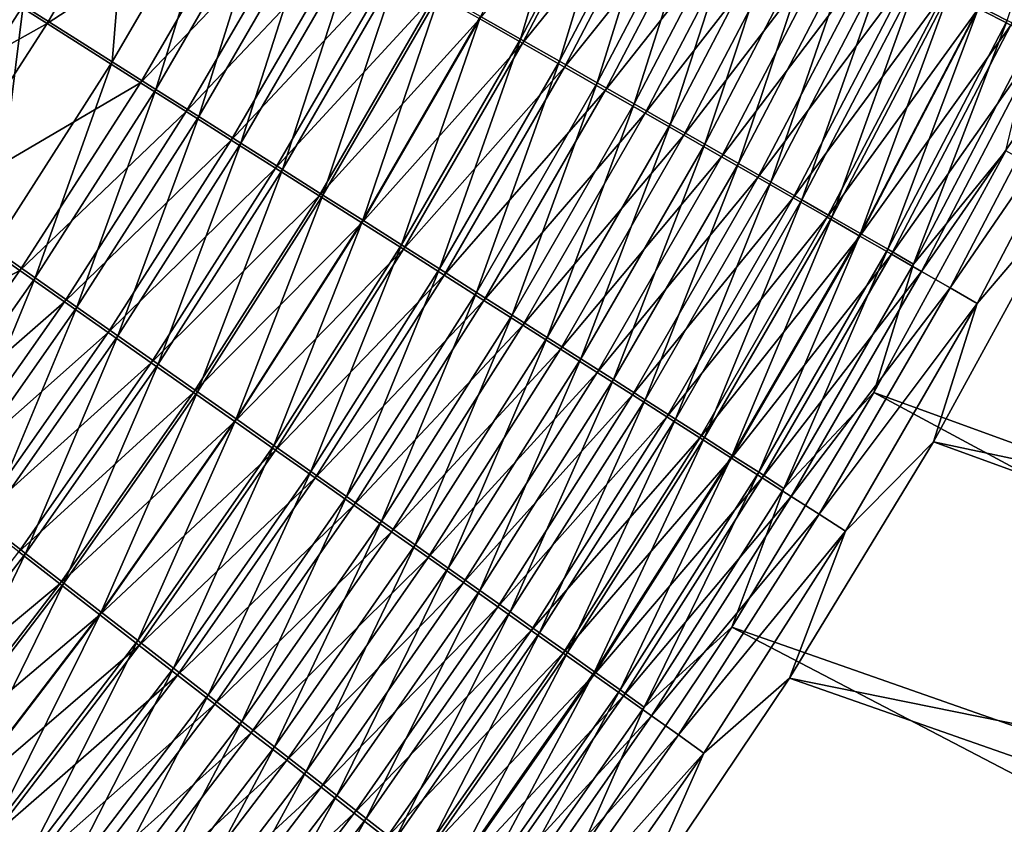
# Model space of a CAD drawing. Header units: metres. Extents: x -900 to 900, y -400 to 400.
# Tile 182 of 253: x 557 to 591, y -201 to -174. Entities that reach past the tile are written whole.
import ezdxf

# ---------------------------------------------------------------- set-up
doc = ezdxf.new("R2010")
doc.units = ezdxf.units.M

msp = doc.modelspace()

# ---------------------------------------------------------------- linework, layer by layer
at = {"layer": 'top'}
for points in [[(593.559998, -165.229675, -464.553955), (589.821106, -173.210205, -464.538452), (590.784729, -173.704163, -462.933014)], [(589.807373, -173.29216, -469.514923), (594.685303, -165.818527, -467.919312), (590.915588, -173.859863, -467.903931)], [(572.680603, -173.558899, -479.490295), (574.052063, -174.339767, -478.359436), (576.428528, -166.381561, -479.496796)], [(574.052063, -174.339767, -478.359436), (577.833252, -167.095596, -478.370422), (576.428528, -166.381561, -479.496796)], [(560.704895, -166.756912, -486.580444), (556.95575, -173.18895, -486.599091), (560.017639, -175.121811, -485.156921)], [(560.704895, -166.756912, -486.580444), (560.017639, -175.121811, -485.156921), (563.84491, -168.537811, -485.147125)], [(577.914429, -167.223984, -481.965057), (574.124268, -174.478912, -481.956299), (572.651489, -173.639633, -483.089539)], [(577.833252, -167.095596, -478.370422), (574.052063, -174.339767, -478.359436), (575.390808, -175.102478, -477.177826)], [(577.914429, -167.223984, -481.965057), (579.389343, -167.974731, -480.782013), (574.124268, -174.478912, -481.956299)], [(579.204712, -167.793106, -477.193512), (577.833252, -167.095596, -478.370422), (575.390808, -175.102478, -477.177826)], [(561.550659, -167.327148, -489.403351), (557.772705, -173.805756, -489.42099), (554.479065, -171.725586, -490.684692)], [(561.550659, -167.327148, -489.403351), (564.847473, -169.199631, -487.897858), (557.772705, -173.805756, -489.42099)], [(579.204712, -167.793106, -477.193512), (575.390808, -175.102478, -477.177826), (576.695496, -175.846268, -475.946716)], [(580.541504, -168.473373, -475.967224), (579.204712, -167.793106, -477.193512), (576.695496, -175.846268, -475.946716)], [(579.389343, -167.974731, -480.782013), (575.564209, -175.299927, -480.768524), (574.124268, -174.478912, -481.956299)], [(579.389343, -167.974731, -480.782013), (580.829346, -168.708099, -479.545898), (575.564209, -175.299927, -480.768524)], [(563.84491, -168.537811, -485.147125), (560.017639, -175.121811, -485.156921), (561.516479, -176.068695, -484.348328)], [(563.84491, -168.537811, -485.147125), (561.516479, -176.068695, -484.348328), (565.382263, -169.41037, -484.343536)], [(580.541504, -168.473373, -475.967224), (576.695496, -175.846268, -475.946716), (577.964783, -176.570313, -474.667267)], [(581.842163, -169.135681, -474.69278), (580.541504, -168.473373, -475.967224), (577.964783, -176.570313, -474.667267)], [(580.829346, -168.708099, -479.545898), (576.969788, -176.101868, -479.527466), (575.564209, -175.299927, -480.768524)], [(580.829346, -168.708099, -479.545898), (582.232971, -169.423355, -478.257965), (576.969788, -176.101868, -479.527466)], [(564.847473, -169.199631, -487.897858), (560.987244, -175.837997, -487.906189), (557.772705, -173.805756, -489.42099)], [(564.847473, -169.199631, -487.897858), (566.461609, -170.117065, -487.053833), (560.987244, -175.837997, -487.906189)], [(577.964783, -176.570313, -474.667267), (579.197144, -177.273834, -473.340668), (581.842163, -169.135681, -474.69278)], [(579.197144, -177.273834, -473.340668), (583.105347, -169.779297, -473.371368), (581.842163, -169.135681, -474.69278)], [(565.382263, -169.41037, -484.343536), (561.516479, -176.068695, -484.348328), (562.991882, -177.001282, -483.482544)], [(562.991882, -177.001282, -483.482544), (566.895813, -170.269836, -483.483093), (565.382263, -169.41037, -484.343536)], [(582.232971, -169.423355, -478.257965), (578.3396, -176.883881, -478.234375), (576.969788, -176.101868, -479.527466)], [(582.232971, -169.423355, -478.257965), (583.598633, -170.11972, -476.919403), (578.3396, -176.883881, -478.234375)], [(583.105347, -169.779297, -473.371368), (579.197144, -177.273834, -473.340668), (580.391357, -177.956055, -471.968109)], [(584.32959, -170.403519, -472.00412), (583.105347, -169.779297, -473.371368), (580.391357, -177.956055, -471.968109)], [(566.461609, -170.117065, -487.053833), (562.560852, -176.833588, -487.056854), (560.987244, -175.837997, -487.906189)], [(566.461609, -170.117065, -487.053833), (568.05072, -171.020721, -486.150055), (562.560852, -176.833588, -487.056854)], [(564.442322, -177.918564, -482.560425), (566.895813, -170.269836, -483.483093), (562.991882, -177.001282, -483.482544)], [(564.442322, -177.918564, -482.560425), (568.383972, -171.115295, -482.56665), (566.895813, -170.269836, -483.483093)], [(583.598633, -170.11972, -476.919403), (579.67218, -177.645157, -476.890503), (578.3396, -176.883881, -478.234375)], [(583.598633, -170.11972, -476.919403), (584.924927, -170.796432, -475.531525), (579.67218, -177.645157, -476.890503)], [(584.32959, -170.403519, -472.00412), (580.391357, -177.956055, -471.968109), (581.545959, -178.616196, -470.550934)], [(585.51355, -171.007645, -470.592407), (584.32959, -170.403519, -472.00412), (581.545959, -178.616196, -470.550934)], [(584.924927, -170.796432, -475.531525), (580.966125, -178.384857, -475.497131), (579.67218, -177.645157, -476.890503)], [(584.924927, -170.796432, -475.531525), (586.210327, -171.452759, -474.09549), (580.966125, -178.384857, -475.497131)], [(552.928223, -179.447769, -486.614502), (556.95575, -173.18895, -486.599091), (553.818665, -171.210526, -487.802185)], [(568.05072, -171.020721, -486.150055), (564.109802, -177.814117, -486.147461), (562.560852, -176.833588, -487.056854)], [(568.05072, -171.020721, -486.150055), (569.613159, -171.909668, -485.1875), (564.109802, -177.814117, -486.147461)], [(565.866211, -178.819595, -481.582794), (568.383972, -171.115295, -482.56665), (564.442322, -177.918564, -482.560425)], [(565.866211, -178.819595, -481.582794), (569.845154, -171.945862, -481.595062), (568.383972, -171.115295, -482.56665)], [(585.51355, -171.007645, -470.592407), (581.545959, -178.616196, -470.550934), (582.659729, -179.25354, -469.090973)], [(586.655884, -171.591003, -469.138), (585.51355, -171.007645, -470.592407), (582.659729, -179.25354, -469.090973)], [(586.210327, -171.452759, -474.09549), (582.21991, -179.102158, -474.055511), (580.966125, -178.384857, -475.497131)], [(586.210327, -171.452759, -474.09549), (587.45343, -172.087936, -472.612762), (582.21991, -179.102158, -474.055511)], [(582.659729, -179.25354, -469.090973), (583.731445, -179.867371, -467.59021), (586.655884, -171.591003, -469.138)], [(583.731445, -179.867371, -467.59021), (587.755432, -172.152985, -467.642914), (586.655884, -171.591003, -469.138)], [(554.479065, -171.725586, -490.684692), (557.772705, -173.805756, -489.42099), (550.509766, -177.867004, -490.70929)], [(569.613159, -171.909668, -485.1875), (565.632568, -178.778564, -485.178894), (564.109802, -177.814117, -486.147461)], [(569.613159, -171.909668, -485.1875), (571.147278, -172.782944, -484.167023), (565.632568, -178.778564, -485.178894)], [(569.845154, -171.945862, -481.595062), (565.866211, -178.819595, -481.582794), (567.262146, -179.703384, -480.550598)], [(571.277832, -172.760666, -480.569244), (569.845154, -171.945862, -481.595062), (567.262146, -179.703384, -480.550598)], [(587.45343, -172.087936, -472.612762), (583.432129, -179.796219, -472.566986), (582.21991, -179.102158, -474.055511)], [(587.45343, -172.087936, -472.612762), (588.652893, -172.701294, -471.085205), (583.432129, -179.796219, -472.566986)], [(587.755432, -172.152985, -467.642914), (583.731445, -179.867371, -467.59021), (584.759949, -180.457031, -466.050629)], [(588.810913, -172.692917, -466.10907), (587.755432, -172.152985, -467.642914), (584.759949, -180.457031, -466.050629)], [(571.147278, -172.782944, -484.167023), (567.127502, -179.725922, -484.152008), (565.632568, -178.778564, -485.178894)], [(571.147278, -172.782944, -484.167023), (572.651489, -173.639633, -483.089539), (567.127502, -179.725922, -484.152008)], [(571.277832, -172.760666, -480.569244), (567.262146, -179.703384, -480.550598), (568.628601, -180.569092, -479.464996)], [(572.680603, -173.558899, -479.490295), (571.277832, -172.760666, -480.569244), (568.628601, -180.569092, -479.464996)], [(588.652893, -172.701294, -471.085205), (584.60144, -180.466324, -471.033569), (583.432129, -179.796219, -472.566986)], [(588.652893, -172.701294, -471.085205), (589.807373, -173.29216, -469.514923), (584.60144, -180.466324, -471.033569)], [(588.810913, -172.692917, -466.10907), (584.759949, -180.457031, -466.050629), (585.743958, -181.021774, -464.474182)], [(589.821106, -173.210205, -464.538452), (588.810913, -172.692917, -466.10907), (585.743958, -181.021774, -464.474182)], [(555.907166, -181.53154, -485.160217), (556.95575, -173.18895, -486.599091), (552.928223, -179.447769, -486.614502)], [(556.95575, -173.18895, -486.599091), (555.907166, -181.53154, -485.160217), (560.017639, -175.121811, -485.156921)], [(584.60144, -180.466324, -471.033569), (589.807373, -173.29216, -469.514923), (585.726685, -181.111725, -469.457275)], [(585.726685, -181.111725, -469.457275), (589.807373, -173.29216, -469.514923), (590.915588, -173.859863, -467.903931)], [(589.821106, -173.210205, -464.538452), (585.743958, -181.021774, -464.474182), (586.682251, -181.560944, -462.862854)], [(590.784729, -173.704163, -462.933014), (589.821106, -173.210205, -464.538452), (586.682251, -181.560944, -462.862854)], [(572.651489, -173.639633, -483.089539), (568.593018, -180.655167, -483.067841), (567.127502, -179.725922, -484.152008)], [(572.651489, -173.639633, -483.089539), (574.124268, -174.478912, -481.956299), (568.593018, -180.655167, -483.067841)], [(568.628601, -180.569092, -479.464996), (569.964294, -181.415833, -478.327148), (572.680603, -173.558899, -479.490295)], [(569.964294, -181.415833, -478.327148), (574.052063, -174.339767, -478.359436), (572.680603, -173.558899, -479.490295)], [(557.772705, -173.805756, -489.42099), (553.714905, -180.110062, -489.435028), (550.509766, -177.867004, -490.70929)], [(557.772705, -173.805756, -489.42099), (560.987244, -175.837997, -487.906189), (553.714905, -180.110062, -489.435028)], [(590.915588, -173.859863, -467.903931), (586.806458, -181.731674, -467.840179), (585.726685, -181.111725, -469.457275)], [(586.682251, -181.560944, -462.862854), (587.573669, -182.073807, -461.218658), (590.784729, -173.704163, -462.933014)], [(591.976257, -174.403732, -466.254303), (586.806458, -181.731674, -467.840179), (590.915588, -173.859863, -467.903931)], [(587.573669, -182.073807, -461.218658), (591.700562, -174.174194, -461.294708), (590.784729, -173.704163, -462.933014)], [(574.052063, -174.339767, -478.359436), (569.964294, -181.415833, -478.327148), (571.267944, -182.242752, -477.138306)], [(575.390808, -175.102478, -477.177826), (574.052063, -174.339767, -478.359436), (571.267944, -182.242752, -477.138306)], [(587.573669, -182.073807, -461.218658), (590.741699, -178.180908, -459.588043), (591.700562, -174.174194, -461.294708)], [(574.124268, -174.478912, -481.956299), (570.027588, -181.565369, -481.927521), (568.593018, -180.655167, -483.067841)], [(574.124268, -174.478912, -481.956299), (575.564209, -175.299927, -480.768524), (570.027588, -181.565369, -481.927521)], [(591.976257, -174.403732, -466.254303), (587.839539, -182.325455, -466.184418), (586.806458, -181.731674, -467.840179)], [(587.839539, -182.325455, -466.184418), (591.976257, -174.403732, -466.254303), (592.988037, -174.923111, -464.568115)], [(588.824646, -182.892334, -464.492004), (587.839539, -182.325455, -466.184418), (592.988037, -174.923111, -464.568115)], [(592.988037, -174.923111, -464.568115), (593.949585, -175.417297, -462.847443), (588.824646, -182.892334, -464.492004)], [(560.017639, -175.121811, -485.156921), (555.907166, -181.53154, -485.160217), (557.365051, -182.5522, -484.344788)], [(560.017639, -175.121811, -485.156921), (557.365051, -182.5522, -484.344788), (561.516479, -176.068695, -484.348328)], [(575.564209, -175.299927, -480.768524), (571.429932, -182.455643, -480.732391), (570.027588, -181.565369, -481.927521)], [(575.390808, -175.102478, -477.177826), (571.267944, -182.242752, -477.138306), (572.538025, -183.048981, -475.899689)], [(575.564209, -175.299927, -480.768524), (576.969788, -176.101868, -479.527466), (571.429932, -182.455643, -480.732391)], [(576.695496, -175.846268, -475.946716), (575.390808, -175.102478, -477.177826), (572.538025, -183.048981, -475.899689)], [(593.949585, -175.417297, -462.847443), (589.760498, -183.431549, -462.765045), (588.824646, -182.892334, -464.492004)], [(593.949585, -175.417297, -462.847443), (592.845703, -179.808716, -461.050964), (589.760498, -183.431549, -462.765045)], [(560.987244, -175.837997, -487.906189), (556.842163, -182.300995, -487.90741), (553.714905, -180.110062, -489.435028)], [(560.987244, -175.837997, -487.906189), (562.560852, -176.833588, -487.056854), (556.842163, -182.300995, -487.90741)], [(576.695496, -175.846268, -475.946716), (572.538025, -183.048981, -475.899689), (573.773315, -183.833664, -474.612457)], [(577.964783, -176.570313, -474.667267), (576.695496, -175.846268, -475.946716), (573.773315, -183.833664, -474.612457)], [(561.516479, -176.068695, -484.348328), (557.365051, -182.5522, -484.344788), (558.799927, -183.557266, -483.47168)], [(561.516479, -176.068695, -484.348328), (558.799927, -183.557266, -483.47168), (562.991882, -177.001282, -483.482544)], [(576.969788, -176.101868, -479.527466), (572.798462, -183.325073, -479.483673), (571.429932, -182.455643, -480.732391)], [(576.969788, -176.101868, -479.527466), (578.3396, -176.883881, -478.234375), (572.798462, -183.325073, -479.483673)], [(573.773315, -183.833664, -474.612457), (574.972412, -184.595932, -473.277863), (577.964783, -176.570313, -474.667267)], [(574.972412, -184.595932, -473.277863), (579.197144, -177.273834, -473.340668), (577.964783, -176.570313, -474.667267)], [(562.560852, -176.833588, -487.056854), (558.372681, -183.374115, -487.050873), (556.842163, -182.300995, -487.90741)], [(562.560852, -176.833588, -487.056854), (564.109802, -177.814117, -486.147461), (558.372681, -183.374115, -487.050873)], [(562.991882, -177.001282, -483.482544), (558.799927, -183.557266, -483.47168), (560.210205, -184.545715, -482.541748)], [(560.210205, -184.545715, -482.541748), (564.442322, -177.918564, -482.560425), (562.991882, -177.001282, -483.482544)], [(578.3396, -176.883881, -478.234375), (574.131897, -184.172745, -478.182648), (572.798462, -183.325073, -479.483673)], [(578.3396, -176.883881, -478.234375), (579.67218, -177.645157, -476.890503), (574.131897, -184.172745, -478.182648)], [(579.197144, -177.273834, -473.340668), (574.972412, -184.595932, -473.277863), (576.133911, -185.33493, -471.897125)], [(580.391357, -177.956055, -471.968109), (579.197144, -177.273834, -473.340668), (576.133911, -185.33493, -471.897125)], [(579.67218, -177.645157, -476.890503), (575.428772, -184.997757, -476.830597), (574.131897, -184.172745, -478.182648)], [(579.67218, -177.645157, -476.890503), (580.966125, -178.384857, -475.497131), (575.428772, -184.997757, -476.830597)], [(564.109802, -177.814117, -486.147461), (559.878967, -184.430878, -486.133728), (558.372681, -183.374115, -487.050873)], [(564.109802, -177.814117, -486.147461), (565.632568, -178.778564, -485.178894), (559.878967, -184.430878, -486.133728)], [(561.59436, -185.516464, -481.555878), (564.442322, -177.918564, -482.560425), (560.210205, -184.545715, -482.541748)], [(561.59436, -185.516464, -481.555878), (565.866211, -178.819595, -481.582794), (564.442322, -177.918564, -482.560425)], [(580.391357, -177.956055, -471.968109), (576.133911, -185.33493, -471.897125), (577.256592, -186.04982, -470.471527)], [(581.545959, -178.616196, -470.550934), (580.391357, -177.956055, -471.968109), (577.256592, -186.04982, -470.471527)], [(580.966125, -178.384857, -475.497131), (576.687561, -185.79921, -475.428772), (575.428772, -184.997757, -476.830597)], [(580.966125, -178.384857, -475.497131), (582.21991, -179.102158, -474.055511), (576.687561, -185.79921, -475.428772)], [(590.741699, -178.180908, -459.588043), (586.208862, -186.486755, -459.482452), (643.07605, -207.186966, -352.355133)], [(586.208862, -186.486755, -459.482452), (590.741699, -178.180908, -459.588043), (587.573669, -182.073807, -461.218658)], [(581.545959, -178.616196, -470.550934), (577.256592, -186.04982, -470.471527), (578.339111, -186.739807, -469.002991)], [(582.659729, -179.25354, -469.090973), (581.545959, -178.616196, -470.550934), (578.339111, -186.739807, -469.002991)], [(565.632568, -178.778564, -485.178894), (561.359497, -185.470139, -485.156921), (559.878967, -184.430878, -486.133728)], [(565.632568, -178.778564, -485.178894), (567.127502, -179.725922, -484.152008), (561.359497, -185.470139, -485.156921)], [(565.866211, -178.819595, -481.582794), (561.59436, -185.516464, -481.555878), (562.950989, -186.468491, -480.514984)], [(567.262146, -179.703384, -480.550598), (565.866211, -178.819595, -481.582794), (562.950989, -186.468491, -480.514984)], [(582.21991, -179.102158, -474.055511), (577.906982, -186.576202, -473.978455), (576.687561, -185.79921, -475.428772)], [(582.21991, -179.102158, -474.055511), (583.432129, -179.796219, -472.566986), (577.906982, -186.576202, -473.978455)], [(578.339111, -186.739807, -469.002991), (579.380371, -187.404144, -467.4935), (582.659729, -179.25354, -469.090973)], [(579.380371, -187.404144, -467.4935), (583.731445, -179.867371, -467.59021), (582.659729, -179.25354, -469.090973)], [(567.127502, -179.725922, -484.152008), (562.812622, -186.490784, -484.121338), (561.359497, -185.470139, -485.156921)], [(567.127502, -179.725922, -484.152008), (568.593018, -180.655167, -483.067841), (562.812622, -186.490784, -484.121338)], [(567.262146, -179.703384, -480.550598), (562.950989, -186.468491, -480.514984), (564.278748, -187.400818, -479.420227)], [(568.628601, -180.569092, -479.464996), (567.262146, -179.703384, -480.550598), (564.278748, -187.400818, -479.420227)], [(553.714905, -180.110062, -489.435028), (556.842163, -182.300995, -487.90741), (549.384216, -186.227661, -489.44519)], [(583.432129, -179.796219, -472.566986), (579.085571, -187.32782, -472.481079), (577.906982, -186.576202, -473.978455)], [(583.432129, -179.796219, -472.566986), (584.60144, -180.466324, -471.033569), (579.085571, -187.32782, -472.481079)], [(583.731445, -179.867371, -467.59021), (579.380371, -187.404144, -467.4935), (580.379211, -188.042068, -465.945038)], [(584.759949, -180.457031, -466.050629), (583.731445, -179.867371, -467.59021), (580.379211, -188.042068, -465.945038)], [(592.845703, -179.808716, -461.050964), (588.255493, -188.185471, -460.935547), (589.760498, -183.431549, -462.765045)], [(588.255493, -188.185471, -460.935547), (592.845703, -179.808716, -461.050964), (649.457825, -201.158371, -353.795685)], [(584.759949, -180.457031, -466.050629), (580.379211, -188.042068, -465.945038), (581.33429, -188.652817, -464.35965)], [(585.743958, -181.021774, -464.474182), (584.759949, -180.457031, -466.050629), (581.33429, -188.652817, -464.35965)], [(568.593018, -180.655167, -483.067841), (564.236755, -187.491745, -483.027985), (562.812622, -186.490784, -484.121338)], [(568.593018, -180.655167, -483.067841), (570.027588, -181.565369, -481.927521), (564.236755, -187.491745, -483.027985)], [(564.278748, -187.400818, -479.420227), (565.576172, -188.312531, -478.272888), (568.628601, -180.569092, -479.464996)], [(565.576172, -188.312531, -478.272888), (569.964294, -181.415833, -478.327148), (568.628601, -180.569092, -479.464996)], [(579.085571, -187.32782, -472.481079), (584.60144, -180.466324, -471.033569), (580.222046, -188.053268, -470.938568)], [(580.222046, -188.053268, -470.938568), (584.60144, -180.466324, -471.033569), (585.726685, -181.111725, -469.457275)], [(585.726685, -181.111725, -469.457275), (581.315186, -188.75174, -469.353027), (580.222046, -188.053268, -470.938568)], [(586.806458, -181.731674, -467.840179), (581.315186, -188.75174, -469.353027), (585.726685, -181.111725, -469.457275)], [(585.743958, -181.021774, -464.474182), (581.33429, -188.652817, -464.35965), (582.244568, -189.235626, -462.739319)], [(586.682251, -181.560944, -462.862854), (585.743958, -181.021774, -464.474182), (582.244568, -189.235626, -462.739319)], [(569.964294, -181.415833, -478.327148), (565.576172, -188.312531, -478.272888), (566.842102, -189.202682, -477.074158)], [(571.267944, -182.242752, -477.138306), (569.964294, -181.415833, -478.327148), (566.842102, -189.202682, -477.074158)], [(555.907166, -181.53154, -485.160217), (552.934692, -188.848984, -484.332489), (557.365051, -182.5522, -484.344788)], [(570.027588, -181.565369, -481.927521), (565.630554, -188.472015, -481.878052), (564.236755, -187.491745, -483.027985)], [(570.027588, -181.565369, -481.927521), (571.429932, -182.455643, -480.732391), (565.630554, -188.472015, -481.878052)], [(582.363708, -189.42244, -467.726624), (581.315186, -188.75174, -469.353027), (586.806458, -181.731674, -467.840179)], [(582.244568, -189.235626, -462.739319), (583.108826, -189.789734, -461.086029), (586.682251, -181.560944, -462.862854)], [(586.806458, -181.731674, -467.840179), (587.839539, -182.325455, -466.184418), (582.363708, -189.42244, -467.726624)], [(583.108826, -189.789734, -461.086029), (587.573669, -182.073807, -461.218658), (586.682251, -181.560944, -462.862854)], [(583.108826, -189.789734, -461.086029), (586.208862, -186.486755, -459.482452), (587.573669, -182.073807, -461.218658)], [(556.842163, -182.300995, -487.90741), (552.419067, -188.576553, -487.901184), (549.384216, -186.227661, -489.44519)], [(556.842163, -182.300995, -487.90741), (558.372681, -183.374115, -487.050873), (552.419067, -188.576553, -487.901184)], [(571.429932, -182.455643, -480.732391), (566.992615, -189.430573, -480.672852), (565.630554, -188.472015, -481.878052)], [(571.267944, -182.242752, -477.138306), (566.842102, -189.202682, -477.074158), (568.075073, -190.070343, -475.825287)], [(571.429932, -182.455643, -480.732391), (572.798462, -183.325073, -479.483673), (566.992615, -189.430573, -480.672852)], [(572.538025, -183.048981, -475.899689), (571.267944, -182.242752, -477.138306), (568.075073, -190.070343, -475.825287)], [(587.839539, -182.325455, -466.184418), (583.366394, -190.06456, -466.061371), (582.363708, -189.42244, -467.726624)], [(583.366394, -190.06456, -466.061371), (587.839539, -182.325455, -466.184418), (588.824646, -182.892334, -464.492004)], [(557.365051, -182.5522, -484.344788), (552.934692, -188.848984, -484.332489), (554.326477, -189.926071, -483.450012)], [(557.365051, -182.5522, -484.344788), (554.326477, -189.926071, -483.450012), (558.799927, -183.557266, -483.47168)], [(572.538025, -183.048981, -475.899689), (568.075073, -190.070343, -475.825287), (569.273804, -190.914566, -474.527466)], [(573.773315, -183.833664, -474.612457), (572.538025, -183.048981, -475.899689), (569.273804, -190.914566, -474.527466)], [(584.32196, -190.677292, -464.359436), (583.366394, -190.06456, -466.061371), (588.824646, -182.892334, -464.492004)], [(588.824646, -182.892334, -464.492004), (589.760498, -183.431549, -462.765045), (584.32196, -190.677292, -464.359436)], [(558.372681, -183.374115, -487.050873), (553.903809, -189.726761, -487.035431), (552.419067, -188.576553, -487.901184)], [(558.372681, -183.374115, -487.050873), (559.878967, -184.430878, -486.133728), (553.903809, -189.726761, -487.035431)], [(572.798462, -183.325073, -479.483673), (568.321533, -190.366486, -479.413696), (566.992615, -189.430573, -480.672852)], [(572.798462, -183.325073, -479.483673), (574.131897, -184.172745, -478.182648), (568.321533, -190.366486, -479.413696)], [(589.760498, -183.431549, -462.765045), (585.229187, -191.259872, -462.622894), (584.32196, -190.677292, -464.359436)], [(589.760498, -183.431549, -462.765045), (588.255493, -188.185471, -460.935547), (585.229187, -191.259872, -462.622894)], [(558.799927, -183.557266, -483.47168), (554.326477, -189.926071, -483.450012), (555.694031, -190.985123, -482.510132)], [(558.799927, -183.557266, -483.47168), (555.694031, -190.985123, -482.510132), (560.210205, -184.545715, -482.541748)], [(569.273804, -190.914566, -474.527466), (570.436951, -191.734406, -473.181976), (573.773315, -183.833664, -474.612457)], [(570.436951, -191.734406, -473.181976), (574.972412, -184.595932, -473.277863), (573.773315, -183.833664, -474.612457)], [(574.131897, -184.172745, -478.182648), (569.615845, -191.278717, -478.101837), (568.321533, -190.366486, -479.413696)], [(574.131897, -184.172745, -478.182648), (575.428772, -184.997757, -476.830597), (569.615845, -191.278717, -478.101837)], [(559.878967, -184.430878, -486.133728), (555.364807, -190.859222, -486.108429), (553.903809, -189.726761, -487.035431)], [(559.878967, -184.430878, -486.133728), (561.359497, -185.470139, -485.156921), (555.364807, -190.859222, -486.108429)], [(560.210205, -184.545715, -482.541748), (555.694031, -190.985123, -482.510132), (557.03595, -192.024994, -481.513733)], [(557.03595, -192.024994, -481.513733), (561.59436, -185.516464, -481.555878), (560.210205, -184.545715, -482.541748)], [(574.972412, -184.595932, -473.277863), (570.436951, -191.734406, -473.181976), (571.563232, -192.528961, -471.790039)], [(576.133911, -185.33493, -471.897125), (574.972412, -184.595932, -473.277863), (571.563232, -192.528961, -471.790039)], [(575.428772, -184.997757, -476.830597), (570.874207, -192.166321, -476.738617), (569.615845, -191.278717, -478.101837)], [(575.428772, -184.997757, -476.830597), (576.687561, -185.79921, -475.428772), (570.874207, -192.166321, -476.738617)], [(561.359497, -185.470139, -485.156921), (556.800354, -191.972702, -485.121124), (555.364807, -190.859222, -486.108429)], [(561.359497, -185.470139, -485.156921), (562.812622, -186.490784, -484.121338), (556.800354, -191.972702, -485.121124)], [(558.350769, -193.04454, -480.461731), (561.59436, -185.516464, -481.555878), (557.03595, -192.024994, -481.513733)], [(562.950989, -186.468491, -480.514984), (561.59436, -185.516464, -481.555878), (558.350769, -193.04454, -480.461731)], [(576.133911, -185.33493, -471.897125), (571.563232, -192.528961, -471.790039), (572.651306, -193.297287, -470.353027)], [(577.256592, -186.04982, -470.471527), (576.133911, -185.33493, -471.897125), (572.651306, -193.297287, -470.353027)], [(576.687561, -185.79921, -475.428772), (572.095276, -193.028305, -475.325317), (570.874207, -192.166321, -476.738617)], [(576.687561, -185.79921, -475.428772), (577.906982, -186.576202, -473.978455), (572.095276, -193.028305, -475.325317)], [(577.256592, -186.04982, -470.471527), (572.651306, -193.297287, -470.353027), (573.699951, -194.038544, -468.872803)], [(578.339111, -186.739807, -469.002991), (577.256592, -186.04982, -470.471527), (573.699951, -194.038544, -468.872803)], [(562.812622, -186.490784, -484.121338), (558.208984, -193.06601, -484.074432), (556.800354, -191.972702, -485.121124)], [(562.812622, -186.490784, -484.121338), (564.236755, -187.491745, -483.027985), (558.208984, -193.06601, -484.074432)], [(562.950989, -186.468491, -480.514984), (558.350769, -193.04454, -480.461731), (559.637146, -194.042755, -479.355377)], [(564.278748, -187.400818, -479.420227), (562.950989, -186.468491, -480.514984), (559.637146, -194.042755, -479.355377)], [(586.208862, -186.486755, -459.482452), (581.316528, -194.556183, -459.313934), (638.433289, -214.584763, -352.434662)], [(581.316528, -194.556183, -459.313934), (586.208862, -186.486755, -459.482452), (583.108826, -189.789734, -461.086029)], [(586.208862, -186.486755, -459.482452), (638.433289, -214.584763, -352.434662), (643.07605, -207.186966, -352.355133)], [(577.906982, -186.576202, -473.978455), (573.277527, -193.863663, -473.86319), (572.095276, -193.028305, -475.325317)], [(577.906982, -186.576202, -473.978455), (579.085571, -187.32782, -472.481079), (573.277527, -193.863663, -473.86319)], [(573.699951, -194.038544, -468.872803), (574.708069, -194.751923, -467.35144), (578.339111, -186.739807, -469.002991)], [(574.708069, -194.751923, -467.35144), (579.380371, -187.404144, -467.4935), (578.339111, -186.739807, -469.002991)], [(564.236755, -187.491745, -483.027985), (559.589172, -194.13797, -482.96936), (558.208984, -193.06601, -484.074432)], [(564.236755, -187.491745, -483.027985), (565.630554, -188.472015, -481.878052), (559.589172, -194.13797, -482.96936)], [(559.637146, -194.042755, -479.355377), (560.893799, -195.0186, -478.195892), (564.278748, -187.400818, -479.420227)], [(560.893799, -195.0186, -478.195892), (565.576172, -188.312531, -478.272888), (564.278748, -187.400818, -479.420227)], [(573.277527, -193.863663, -473.86319), (579.085571, -187.32782, -472.481079), (574.419678, -194.671463, -472.353729)], [(574.419678, -194.671463, -472.353729), (579.085571, -187.32782, -472.481079), (580.222046, -188.053268, -470.938568)], [(579.380371, -187.404144, -467.4935), (574.708069, -194.751923, -467.35144), (575.674438, -195.436584, -465.790955)], [(580.379211, -188.042068, -465.945038), (579.380371, -187.404144, -467.4935), (575.674438, -195.436584, -465.790955)], [(580.222046, -188.053268, -470.938568), (575.520508, -195.45079, -470.798889), (574.419678, -194.671463, -472.353729)], [(581.315186, -188.75174, -469.353027), (575.520508, -195.45079, -470.798889), (580.222046, -188.053268, -470.938568)], [(580.379211, -188.042068, -465.945038), (575.674438, -195.436584, -465.790955), (576.598022, -196.091705, -464.19339)], [(581.33429, -188.652817, -464.35965), (580.379211, -188.042068, -465.945038), (576.598022, -196.091705, -464.19339)], [(588.255493, -188.185471, -460.935547), (583.30957, -196.318085, -460.754272), (585.229187, -191.259872, -462.622894)], [(583.30957, -196.318085, -460.754272), (588.255493, -188.185471, -460.935547), (645.134827, -208.850723, -353.858246)], [(645.134827, -208.850723, -353.858246), (588.255493, -188.185471, -460.935547), (649.457825, -201.158371, -353.795685)], [(565.630554, -188.472015, -481.878052), (560.939453, -195.187469, -481.807159), (559.589172, -194.13797, -482.96936)], [(565.576172, -188.312531, -478.272888), (560.893799, -195.0186, -478.195892), (562.119385, -195.971069, -476.984558)], [(565.630554, -188.472015, -481.878052), (566.992615, -189.430573, -480.672852), (560.939453, -195.187469, -481.807159)], [(566.842102, -189.202682, -477.074158), (565.576172, -188.312531, -478.272888), (562.119385, -195.971069, -476.984558)], [(576.578735, -196.200806, -469.200836), (575.520508, -195.45079, -470.798889), (581.315186, -188.75174, -469.353027)], [(576.578735, -196.200806, -469.200836), (581.315186, -188.75174, -469.353027), (582.363708, -189.42244, -467.726624)], [(581.33429, -188.652817, -464.35965), (576.598022, -196.091705, -464.19339), (577.477478, -196.716476, -462.560791)], [(582.244568, -189.235626, -462.739319), (581.33429, -188.652817, -464.35965), (577.477478, -196.716476, -462.560791)], [(566.842102, -189.202682, -477.074158), (562.119385, -195.971069, -476.984558), (563.312561, -196.899155, -475.722626)], [(568.075073, -190.070343, -475.825287), (566.842102, -189.202682, -477.074158), (563.312561, -196.899155, -475.722626)], [(577.477478, -196.716476, -462.560791), (578.311768, -197.310059, -460.895203), (582.244568, -189.235626, -462.739319)], [(578.311768, -197.310059, -460.895203), (583.108826, -189.789734, -461.086029), (582.244568, -189.235626, -462.739319)], [(566.992615, -189.430573, -480.672852), (562.258545, -196.213455, -480.589172), (560.939453, -195.187469, -481.807159)], [(566.992615, -189.430573, -480.672852), (568.321533, -190.366486, -479.413696), (562.258545, -196.213455, -480.589172)], [(577.593201, -196.920624, -467.561707), (576.578735, -196.200806, -469.200836), (582.363708, -189.42244, -467.726624)], [(582.363708, -189.42244, -467.726624), (583.366394, -190.06456, -466.061371), (577.593201, -196.920624, -467.561707)], [(578.311768, -197.310059, -460.895203), (581.316528, -194.556183, -459.313934), (583.108826, -189.789734, -461.086029)], [(568.075073, -190.070343, -475.825287), (563.312561, -196.899155, -475.722626), (564.472168, -197.801834, -474.411346)], [(569.273804, -190.914566, -474.527466), (568.075073, -190.070343, -475.825287), (564.472168, -197.801834, -474.411346)], [(583.366394, -190.06456, -466.061371), (578.562622, -197.609375, -465.883636), (577.593201, -196.920624, -467.561707)], [(578.562622, -197.609375, -465.883636), (583.366394, -190.06456, -466.061371), (584.32196, -190.677292, -464.359436)], [(568.321533, -190.366486, -479.413696), (563.544983, -197.214859, -479.316711), (562.258545, -196.213455, -480.589172)], [(568.321533, -190.366486, -479.413696), (569.615845, -191.278717, -478.101837), (563.544983, -197.214859, -479.316711)], [(564.472168, -197.801834, -474.411346), (565.596741, -198.678101, -473.051971), (569.273804, -190.914566, -474.527466)], [(565.596741, -198.678101, -473.051971), (570.436951, -191.734406, -473.181976), (569.273804, -190.914566, -474.527466)], [(579.485779, -198.266205, -464.168762), (578.562622, -197.609375, -465.883636), (584.32196, -190.677292, -464.359436)], [(584.32196, -190.677292, -464.359436), (585.229187, -191.259872, -462.622894), (579.485779, -198.266205, -464.168762)], [(555.694031, -190.985123, -482.510132), (552.197388, -198.333649, -481.455811), (557.03595, -192.024994, -481.513733)], [(569.615845, -191.278717, -478.101837), (564.797485, -198.190628, -477.991089), (563.544983, -197.214859, -479.316711)], [(569.615845, -191.278717, -478.101837), (570.874207, -192.166321, -476.738617), (564.797485, -198.190628, -477.991089)], [(585.229187, -191.259872, -462.622894), (580.361511, -198.890259, -462.41922), (579.485779, -198.266205, -464.168762)], [(585.229187, -191.259872, -462.622894), (583.30957, -196.318085, -460.754272), (580.361511, -198.890259, -462.41922)], [(570.436951, -191.734406, -473.181976), (565.596741, -198.678101, -473.051971), (566.685059, -199.526932, -471.645813)], [(571.563232, -192.528961, -471.790039), (570.436951, -191.734406, -473.181976), (566.685059, -199.526932, -471.645813)], [(556.800354, -191.972702, -485.121124), (558.208984, -193.06601, -484.074432), (551.961731, -198.274628, -485.070984)], [(557.03595, -192.024994, -481.513733), (552.197388, -198.333649, -481.455811), (553.467712, -199.420151, -480.390289)], [(553.467712, -199.420151, -480.390289), (558.350769, -193.04454, -480.461731), (557.03595, -192.024994, -481.513733)], [(570.874207, -192.166321, -476.738617), (566.014648, -199.139664, -476.613647), (564.797485, -198.190628, -477.991089)], [(570.874207, -192.166321, -476.738617), (572.095276, -193.028305, -475.325317), (566.014648, -199.139664, -476.613647)], [(571.563232, -192.528961, -471.790039), (566.685059, -199.526932, -471.645813), (567.735901, -200.347351, -470.194214)], [(572.651306, -193.297287, -470.353027), (571.563232, -192.528961, -471.790039), (567.735901, -200.347351, -470.194214)], [(558.208984, -193.06601, -484.074432), (553.32312, -199.440063, -484.010712), (551.961731, -198.274628, -485.070984)], [(558.208984, -193.06601, -484.074432), (559.589172, -194.13797, -482.96936), (553.32312, -199.440063, -484.010712)], [(554.710144, -200.483551, -479.269714), (558.350769, -193.04454, -480.461731), (553.467712, -199.420151, -480.390289)], [(559.637146, -194.042755, -479.355377), (558.350769, -193.04454, -480.461731), (554.710144, -200.483551, -479.269714)], [(572.095276, -193.028305, -475.325317), (567.195068, -200.060928, -475.18573), (566.014648, -199.139664, -476.613647)], [(572.095276, -193.028305, -475.325317), (573.277527, -193.863663, -473.86319), (567.195068, -200.060928, -475.18573)], [(572.651306, -193.297287, -470.353027), (567.735901, -200.347351, -470.194214), (568.747986, -201.138443, -468.699158)], [(573.699951, -194.038544, -468.872803), (572.651306, -193.297287, -470.353027), (568.747986, -201.138443, -468.699158)], [(567.195068, -200.060928, -475.18573), (573.277527, -193.863663, -473.86319), (568.337463, -200.953354, -473.708588)], [(568.337463, -200.953354, -473.708588), (573.277527, -193.863663, -473.86319), (574.419678, -194.671463, -472.353729)], [(559.589172, -194.13797, -482.96936), (554.656494, -200.582382, -482.891327), (553.32312, -199.440063, -484.010712)], [(559.589172, -194.13797, -482.96936), (560.939453, -195.187469, -481.807159), (554.656494, -200.582382, -482.891327)], [(555.923279, -201.522751, -478.095428), (559.637146, -194.042755, -479.355377), (554.710144, -200.483551, -479.269714)], [(560.893799, -195.0186, -478.195892), (559.637146, -194.042755, -479.355377), (555.923279, -201.522751, -478.095428)], [(568.747986, -201.138443, -468.699158), (569.720276, -201.899307, -467.162689), (573.699951, -194.038544, -468.872803)], [(569.720276, -201.899307, -467.162689), (574.708069, -194.751923, -467.35144), (573.699951, -194.038544, -468.872803)], [(574.419678, -194.671463, -472.353729), (569.440369, -201.815887, -472.183777), (568.337463, -200.953354, -473.708588)], [(575.520508, -195.45079, -470.798889), (569.440369, -201.815887, -472.183777), (574.419678, -194.671463, -472.353729)], [(581.316528, -194.556183, -459.313934), (576.048401, -202.409546, -459.076752), (633.427368, -221.745926, -352.523102)], [(576.048401, -202.409546, -459.076752), (581.316528, -194.556183, -459.313934), (578.311768, -197.310059, -460.895203)], [(581.316528, -194.556183, -459.313934), (633.427368, -221.745926, -352.523102), (638.433289, -214.584763, -352.434662)], [(574.708069, -194.751923, -467.35144), (569.720276, -201.899307, -467.162689), (570.65155, -202.629074, -465.586884)], [(575.674438, -195.436584, -465.790955), (574.708069, -194.751923, -467.35144), (570.65155, -202.629074, -465.586884)], [(560.939453, -195.187469, -481.807159), (555.96051, -201.700409, -481.714172), (554.656494, -200.582382, -482.891327)], [(560.893799, -195.0186, -478.195892), (555.923279, -201.522751, -478.095428), (557.105835, -202.536682, -476.868683)], [(560.939453, -195.187469, -481.807159), (562.258545, -196.213455, -480.589172), (555.96051, -201.700409, -481.714172)], [(562.119385, -195.971069, -476.984558), (560.893799, -195.0186, -478.195892), (557.105835, -202.536682, -476.868683)], [(570.502747, -202.647583, -470.613281), (569.440369, -201.815887, -472.183777), (575.520508, -195.45079, -470.798889)], [(570.502747, -202.647583, -470.613281), (575.520508, -195.45079, -470.798889), (576.578735, -196.200806, -469.200836)], [(575.674438, -195.436584, -465.790955), (570.65155, -202.629074, -465.586884), (571.540771, -203.326843, -463.973877)], [(576.598022, -196.091705, -464.19339), (575.674438, -195.436584, -465.790955), (571.540771, -203.326843, -463.973877)], [(562.119385, -195.971069, -476.984558), (557.105835, -202.536682, -476.868683), (558.256653, -203.524231, -475.59082)], [(563.312561, -196.899155, -475.722626), (562.119385, -195.971069, -476.984558), (558.256653, -203.524231, -475.59082)], [(562.258545, -196.213455, -480.589172), (557.233765, -202.792984, -480.48056), (555.96051, -201.700409, -481.714172)], [(562.258545, -196.213455, -480.589172), (563.544983, -197.214859, -479.316711), (557.233765, -202.792984, -480.48056)], [(571.523193, -203.447495, -468.999298), (570.502747, -202.647583, -470.613281), (576.578735, -196.200806, -469.200836)], [(571.523193, -203.447495, -468.999298), (576.578735, -196.200806, -469.200836), (577.593201, -196.920624, -467.561707)], [(576.598022, -196.091705, -464.19339), (571.540771, -203.326843, -463.973877), (572.38678, -203.991745, -462.325714)], [(577.477478, -196.716476, -462.560791), (576.598022, -196.091705, -464.19339), (572.38678, -203.991745, -462.325714)], [(583.30957, -196.318085, -460.754272), (577.994141, -204.225067, -460.501556), (580.361511, -198.890259, -462.41922)], [(577.994141, -204.225067, -460.501556), (583.30957, -196.318085, -460.754272), (640.438599, -216.315033, -353.926239)], [(640.438599, -216.315033, -353.926239), (583.30957, -196.318085, -460.754272), (645.134827, -208.850723, -353.858246)], [(563.312561, -196.899155, -475.722626), (558.256653, -203.524231, -475.59082), (559.374329, -204.484314, -474.263123)], [(564.472168, -197.801834, -474.411346), (563.312561, -196.899155, -475.722626), (559.374329, -204.484314, -474.263123)], [(572.500732, -204.214706, -467.343994), (571.523193, -203.447495, -468.999298), (577.593201, -196.920624, -467.561707)], [(572.38678, -203.991745, -462.325714), (573.188477, -204.622864, -460.64447), (577.477478, -196.716476, -462.560791)], [(577.593201, -196.920624, -467.561707), (578.562622, -197.609375, -465.883636), (572.500732, -204.214706, -467.343994)], [(573.188477, -204.622864, -460.64447), (578.311768, -197.310059, -460.895203), (577.477478, -196.716476, -462.560791)], [(563.544983, -197.214859, -479.316711), (558.475037, -203.858978, -479.191864), (557.233765, -202.792984, -480.48056)], [(563.544983, -197.214859, -479.316711), (564.797485, -198.190628, -477.991089), (558.475037, -203.858978, -479.191864)], [(573.188477, -204.622864, -460.64447), (576.048401, -202.409546, -459.076752), (578.311768, -197.310059, -460.895203)], [(578.562622, -197.609375, -465.883636), (573.434021, -204.948273, -465.649628), (572.500732, -204.214706, -467.343994)], [(573.434021, -204.948273, -465.649628), (578.562622, -197.609375, -465.883636), (579.485779, -198.266205, -464.168762)], [(559.374329, -204.484314, -474.263123), (560.457703, -205.415817, -472.886841), (564.472168, -197.801834, -474.411346)], [(560.457703, -205.415817, -472.886841), (565.596741, -198.678101, -473.051971), (564.472168, -197.801834, -474.411346)], [(564.797485, -198.190628, -477.991089), (559.682861, -204.897232, -477.849457), (558.475037, -203.858978, -479.191864)], [(564.797485, -198.190628, -477.991089), (566.014648, -199.139664, -476.613647), (559.682861, -204.897232, -477.849457)], [(574.32196, -205.647263, -463.918304), (573.434021, -204.948273, -465.649628), (579.485779, -198.266205, -464.168762)], [(579.485779, -198.266205, -464.168762), (580.361511, -198.890259, -462.41922), (574.32196, -205.647263, -463.918304)], [(565.596741, -198.678101, -473.051971), (560.457703, -205.415817, -472.886841), (561.505432, -206.317657, -471.463318)], [(566.685059, -199.526932, -471.645813), (565.596741, -198.678101, -473.051971), (561.505432, -206.317657, -471.463318)], [(580.361511, -198.890259, -462.41922), (575.16333, -206.310745, -462.152283), (574.32196, -205.647263, -463.918304)], [(580.361511, -198.890259, -462.41922), (577.994141, -204.225067, -460.501556), (575.16333, -206.310745, -462.152283)], [(566.014648, -199.139664, -476.613647), (560.855957, -205.906601, -476.454681), (559.682861, -204.897232, -477.849457)], [(566.014648, -199.139664, -476.613647), (567.195068, -200.060928, -475.18573), (560.855957, -205.906601, -476.454681)], [(566.685059, -199.526932, -471.645813), (561.505432, -206.317657, -471.463318), (562.516235, -207.188766, -469.993958)], [(567.735901, -200.347351, -470.194214), (566.685059, -199.526932, -471.645813), (562.516235, -207.188766, -469.993958)], [(560.855957, -205.906601, -476.454681), (567.195068, -200.060928, -475.18573), (561.992981, -206.885925, -475.008911)], [(561.992981, -206.885925, -475.008911), (567.195068, -200.060928, -475.18573), (568.337463, -200.953354, -473.708588)], [(567.735901, -200.347351, -470.194214), (562.516235, -207.188766, -469.993958), (563.489075, -208.028183, -468.480804)], [(568.747986, -201.138443, -468.699158), (567.735901, -200.347351, -470.194214), (563.489075, -208.028183, -468.480804)], [(568.337463, -200.953354, -473.708588), (563.092651, -207.834045, -473.513489), (561.992981, -206.885925, -475.008911)], [(569.440369, -201.815887, -472.183777), (563.092651, -207.834045, -473.513489), (568.337463, -200.953354, -473.708588)], [(563.489075, -208.028183, -468.480804), (564.422791, -208.83493, -466.925934), (568.747986, -201.138443, -468.699158)], [(564.422791, -208.83493, -466.925934), (569.720276, -201.899307, -467.162689), (568.747986, -201.138443, -468.699158)]]:
    msp.add_3dface(points, dxfattribs=at)

doc.saveas('drawing.dxf')
